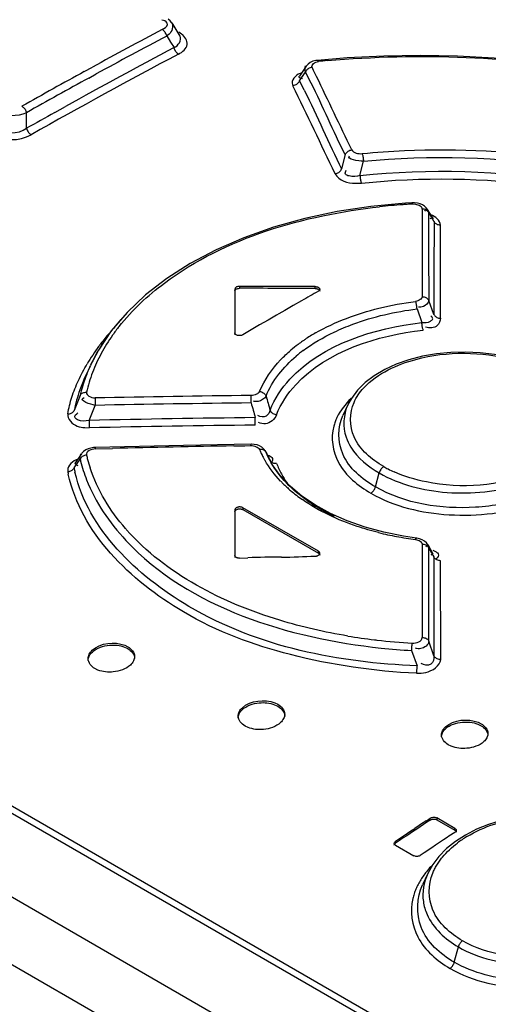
# Model space of a CAD drawing. Header units: inches. Extents: x 0 to 117, y 0 to 83.
# Tile 40 of 69: x 98.977 to 99.374, y 24.868 to 25.702. Entities that reach past the tile are written whole.
import ezdxf

# ---------------------------------------------------------------- set-up
doc = ezdxf.new("R2010")
doc.units = ezdxf.units.IN
doc.header["$LTSCALE"] = 6.431102
doc.header["$MEASUREMENT"] = 0
doc.layers.get('0').update_dxf_attribs({"linetype": 'CONTINUOUS'})

msp = doc.modelspace()

# ---------------------------------------------------------------- linework, layer by layer
at = {"color": 7, "linetype": 'CONTINUOUS'}
for p, q in [((105.37343, 21.20453), (96.72404, 26.19814)), ((99.38564, 24.78993), (97.61369, 25.81294)), ((99.38811, 24.79455), (97.61616, 25.81756)), ((97.55646, 25.77516), (99.35585, 24.7363)), ((99.09841, 25.70176), (99.09707, 25.70194)), ((99.10552, 25.69959), (99.11248, 25.68849)), ((99.10326, 25.69012), (99.10126, 25.68855)), ((99.10126, 25.68855), (99.10452, 25.68336)), ((99.11388, 25.69024), (99.11153, 25.69179)), ((99.10452, 25.68336), (99.10745, 25.67869)), ((99.25414, 25.66997), (99.22894, 25.66792)), ((99.03145, 25.65844), (99.0383, 25.66219)), ((99.21944, 25.66306), (99.21362, 25.65449)), ((99.22092, 25.66475), (99.21944, 25.66306)), ((99.22567, 25.65939), (99.22437, 25.66209)), ((99.03531, 25.65296), (99.0415, 25.65636)), ((99.2137, 25.65052), (99.21553, 25.65321)), ((99.21508, 25.65285), (99.21621, 25.65255)), ((99.21553, 25.65321), (99.21879, 25.658)), ((99.21962, 25.6564), (99.21879, 25.658)), ((99.2281, 25.65435), (99.22567, 25.65939)), ((99.20756, 25.64845), (99.20812, 25.64643)), ((99.00643, 25.62376), (99.01545, 25.62879)), ((98.98253, 25.61033), (98.98252, 25.62356)), ((99.25242, 25.58802), (99.24943, 25.57589)), ((99.26496, 25.57027), (99.26784, 25.58252)), ((99.30342, 25.5468), (99.27425, 25.54405)), ((99.30893, 25.54714), (99.30342, 25.5468)), ((99.31117, 25.54715), (99.30893, 25.54714)), ((99.31212, 25.5459), (99.30941, 25.54615)), ((99.31357, 25.54687), (99.31117, 25.54715)), ((99.31581, 25.54631), (99.31357, 25.54687)), ((99.31775, 25.54194), (99.31775, 25.53375)), ((99.32019, 25.541), (99.31947, 25.54013)), ((99.32065, 25.54178), (99.32019, 25.541)), ((99.32222, 25.54157), (99.32113, 25.54301)), ((99.3271, 25.53369), (99.32218, 25.54163)), ((99.31775, 25.53375), (99.31775, 25.52555)), ((99.32312, 25.53062), (99.32306, 25.52258)), ((99.32503, 25.53388), (99.32414, 25.53355)), ((99.32571, 25.53427), (99.32503, 25.53388)), ((99.32764, 25.53148), (99.32764, 25.52279)), ((99.33309, 25.44942), (99.33303, 25.52825)), ((99.31775, 25.52555), (99.31775, 25.51734)), ((99.32764, 25.52279), (99.32764, 25.51409)), ((99.31775, 25.51734), (99.31775, 25.5091)), ((99.32764, 25.51409), (99.32763, 25.50536)), ((99.31775, 25.5091), (99.31774, 25.46769)), ((99.32312, 25.50602), (99.32321, 25.46449)), ((99.32763, 25.50536), (99.32762, 25.45262)), ((99.15899, 25.47411), (99.15899, 25.43537)), ((99.16293, 25.47638), (99.16293, 25.47478)), ((99.22696, 25.47461), (99.22696, 25.47621)), ((99.21551, 25.46424), (99.2084, 25.46017)), ((99.32762, 25.45262), (99.32321, 25.46449)), ((99.06771, 25.45441), (99.05432, 25.4387)), ((99.19629, 25.45319), (99.19417, 25.45197)), ((99.20128, 25.45607), (99.19629, 25.45319)), ((99.2084, 25.46017), (99.20128, 25.45607)), ((99.31328, 25.45735), (99.31736, 25.44569)), ((99.18705, 25.44784), (99.17994, 25.44371)), ((99.19417, 25.45197), (99.18705, 25.44784)), ((99.05432, 25.4387), (99.04333, 25.42228)), ((99.17282, 25.43955), (99.16571, 25.43539)), ((99.17994, 25.44371), (99.17282, 25.43955)), ((99.04333, 25.42228), (99.03676, 25.40973)), ((99.03666, 25.40951), (99.03239, 25.40024)), ((99.02792, 25.38404), (99.02283, 25.37119)), ((99.03034, 25.38173), (99.03121, 25.38213)), ((99.04053, 25.38188), (99.04054, 25.38079)), ((99.04054, 25.38079), (99.04055, 25.37943)), ((99.04055, 25.37943), (99.04058, 25.37795)), ((99.04058, 25.37795), (99.04063, 25.3756)), ((99.17275, 25.37763), (99.1727, 25.38396)), ((99.03553, 25.36283), (99.04065, 25.37559)), ((99.25465, 25.37605), (99.25044, 25.36691)), ((99.03553, 25.36283), (99.03558, 25.36049)), ((99.03558, 25.36049), (99.03562, 25.35831)), ((99.17628, 25.35889), (99.17623, 25.36521)), ((99.03191, 25.35671), (99.03563, 25.35655)), ((99.04072, 25.33875), (99.05537, 25.33912)), ((99.11559, 25.34165), (99.04076, 25.33994)), ((99.17265, 25.34268), (99.11559, 25.34165)), ((99.15796, 25.34128), (99.16735, 25.34144)), ((99.16735, 25.34144), (99.17263, 25.34152)), ((99.17263, 25.34152), (99.17265, 25.34268)), ((99.18178, 25.34017), (99.17989, 25.34124)), ((99.18333, 25.33889), (99.18178, 25.34017)), ((99.18507, 25.33643), (99.18333, 25.33889)), ((99.18539, 25.33587), (99.18456, 25.3374)), ((99.18525, 25.33619), (99.18539, 25.33587)), ((99.18668, 25.3329), (99.18539, 25.33587)), ((99.18539, 25.33587), (99.18696, 25.33259)), ((99.02277, 25.3226), (99.02799, 25.33)), ((99.02776, 25.33266), (99.0234, 25.32629)), ((99.0291, 25.3346), (99.02776, 25.33266)), ((99.02827, 25.33339), (99.02875, 25.33469)), ((99.18675, 25.33276), (99.18668, 25.3329)), ((99.19064, 25.32552), (99.18674, 25.33277)), ((99.18696, 25.33259), (99.18766, 25.33113)), ((99.18766, 25.33113), (99.1888, 25.32875)), ((99.18861, 25.3292), (99.1888, 25.32875)), ((99.19057, 25.32843), (99.18994, 25.32743)), ((99.0249, 25.3252), (99.02589, 25.32478)), ((99.27805, 25.30654), (99.28119, 25.31833)), ((99.21573, 25.29873), (99.20574, 25.30716)), ((99.22722, 25.29094), (99.21573, 25.29873)), ((99.15899, 25.28707), (99.15899, 25.24682)), ((99.16571, 25.2889), (99.16571, 25.28729)), ((99.22974, 25.25193), (99.16571, 25.2889)), ((99.16571, 25.28729), (99.22974, 25.25033)), ((99.24007, 25.2839), (99.22722, 25.29094)), ((99.28521, 25.26805), (99.26922, 25.2724)), ((99.30191, 25.2647), (99.28521, 25.26805)), ((99.31281, 25.2631), (99.30191, 25.2647)), ((99.31963, 25.26056), (99.31764, 25.26173)), ((99.22974, 25.25033), (99.22974, 25.25193)), ((99.31768, 25.25778), (99.31768, 25.24907)), ((99.32129, 25.25637), (99.32068, 25.25564)), ((99.32179, 25.25728), (99.32129, 25.25637)), ((99.32255, 25.25736), (99.32262, 25.25723)), ((99.32702, 25.24943), (99.32256, 25.25734)), ((99.32334, 25.25347), (99.32334, 25.25465)), ((99.32334, 25.25465), (99.32664, 25.24882)), ((99.32335, 25.24943), (99.32334, 25.25347)), ((99.32654, 25.25279), (99.32883, 25.25181)), ((99.16293, 25.24616), (99.17005, 25.24645)), ((99.31768, 25.24907), (99.31767, 25.24035)), ((99.32335, 25.24595), (99.32335, 25.24943)), ((99.32339, 25.17577), (99.32335, 25.24595)), ((99.32558, 25.24906), (99.32489, 25.24866)), ((99.32625, 25.24966), (99.32558, 25.24906)), ((99.32664, 25.24882), (99.32758, 25.24715)), ((99.32758, 25.24715), (99.32757, 25.23793)), ((99.33037, 25.24656), (99.3294, 25.24566)), ((99.3311, 25.24756), (99.33037, 25.24656)), ((99.33323, 25.24252), (99.33323, 25.24402)), ((99.31767, 25.24035), (99.31767, 25.23161)), ((99.32757, 25.23793), (99.32757, 25.22869)), ((99.33329, 25.1604), (99.33323, 25.24252)), ((99.31767, 25.23161), (99.31765, 25.17887)), ((99.32757, 25.22869), (99.32756, 25.1635)), ((99.06554, 25.17079), (99.06828, 25.1695)), ((99.06569, 25.17235), (99.06828, 25.17111)), ((99.32756, 25.1635), (99.32339, 25.17577)), ((99.30872, 25.16792), (99.31337, 25.15483)), ((99.04302, 25.15133), (99.04044, 25.15256)), ((99.19263, 25.12199), (99.19541, 25.12068)), ((99.19282, 25.12353), (99.1954, 25.1223)), ((99.17015, 25.10268), (99.16756, 25.10391)), ((99.36475, 25.10554), (99.36755, 25.10422)), ((99.36495, 25.10708), (99.36754, 25.10583)), ((99.3423, 25.08677), (99.33971, 25.08801)), ((99.32115, 25.02368), (99.32439, 25.02583)), ((99.32439, 25.02422), (99.32439, 25.02583)), ((99.32996, 25.02607), (99.32996, 25.02446)), ((99.34527, 25.01723), (99.32996, 25.02607)), ((99.32996, 25.02446), (99.34527, 25.01562)), ((99.30005, 25.00964), (99.30166, 25.01072)), ((99.30166, 25.01072), (99.30815, 25.01505)), ((99.30815, 25.01505), (99.3114, 25.01721)), ((99.3403, 25.01048), (99.33878, 25.00948)), ((99.34527, 25.01378), (99.3403, 25.01048)), ((99.34527, 25.01562), (99.34527, 25.01723)), ((99.29516, 25.00637), (99.30005, 25.00964)), ((99.29841, 25.00693), (99.29516, 25.00476)), ((99.29516, 25.00637), (99.29516, 25.00476)), ((99.29516, 25.0029), (99.31048, 24.99406)), ((99.30166, 25.0091), (99.29841, 25.00693)), ((99.32903, 25.003), (99.32578, 25.00083)), ((99.33228, 25.00516), (99.32903, 25.003)), ((99.33559, 25.00736), (99.33228, 25.00516)), ((99.33878, 25.00948), (99.33559, 25.00736)), ((99.34585, 25.0061), (99.33833, 25.00005)), ((99.31929, 24.99649), (99.31604, 24.99432)), ((99.32578, 25.00083), (99.31929, 24.99649)), ((99.33187, 24.9935), (99.32656, 24.98652)), ((99.33833, 25.00005), (99.33187, 24.9935)), ((99.32656, 24.98652), (99.3224, 24.97906)), ((99.32237, 24.97899), (99.31793, 24.96937)), ((99.34478, 24.90377), (99.34825, 24.91678))]:
    msp.add_line(p, q, dxfattribs=at)
for points in [[(99.10556, 25.69951), (99.10526, 25.69997), (99.10405, 25.70145), (99.10259, 25.70279)], [(99.10126, 25.68855), (99.10106, 25.68928), (99.10078, 25.69003), (99.10043, 25.69075), (99.10004, 25.69144), (99.0996, 25.69207), (99.09912, 25.69266), (99.09858, 25.6932), (99.09802, 25.69367), (99.09745, 25.69405)], [(99.10875, 25.67568), (99.10855, 25.67599), (99.10837, 25.67632), (99.1082, 25.67664), (99.10804, 25.67698), (99.10789, 25.67732), (99.10776, 25.67766), (99.10764, 25.678), (99.10754, 25.67835), (99.10745, 25.67869)], [(99.11126, 25.67319), (99.11096, 25.67338), (99.11065, 25.67359), (99.11036, 25.67383), (99.11007, 25.67409), (99.10978, 25.67437), (99.10951, 25.67467), (99.10924, 25.67499), (99.10899, 25.67533), (99.10875, 25.67568)], [(99.47157, 25.65911), (99.44086, 25.66365), (99.40987, 25.66723), (99.3787, 25.66982), (99.34744, 25.67141), (99.3162, 25.67197), (99.28507, 25.6715), (99.25414, 25.66997)], [(99.22437, 25.66209), (99.22357, 25.66195), (99.22277, 25.66171), (99.222, 25.66138), (99.22129, 25.66097), (99.22064, 25.6605), (99.22005, 25.65995), (99.21953, 25.65934), (99.2191, 25.65868), (99.21878, 25.658)], [(99.22513, 25.66713), (99.22286, 25.66613), (99.22092, 25.66475)], [(99.22895, 25.66793), (99.22767, 25.66776), (99.22513, 25.66713)], [(99.22895, 25.66793), (99.22901, 25.66792), (99.22918, 25.66784), (99.22936, 25.66765), (99.22955, 25.66737), (99.22973, 25.66699)], [(99.21186, 25.64804), (99.21122, 25.64757), (99.21051, 25.64716), (99.20974, 25.64682), (99.20893, 25.64657), (99.20812, 25.64643)], [(99.2137, 25.65052), (99.21338, 25.64985), (99.21296, 25.6492), (99.21244, 25.64859), (99.21186, 25.64804)], [(98.97863, 25.62901), (98.97919, 25.62864), (98.97975, 25.62818), (98.98029, 25.62765), (98.98079, 25.62706), (98.98123, 25.62643), (98.98164, 25.62575), (98.982, 25.62503), (98.9823, 25.62429), (98.98252, 25.62356)], [(98.98253, 25.61033), (98.98276, 25.60958), (98.98305, 25.60885), (98.98341, 25.60813), (98.98382, 25.60746), (98.98427, 25.60682), (98.98477, 25.60624), (98.9853, 25.60571), (98.98585, 25.60525), (98.98643, 25.60487)], [(99.25241, 25.58802), (99.25273, 25.58869), (99.25315, 25.58934), (99.25367, 25.58994), (99.25425, 25.59049), (99.25489, 25.59096), (99.2556, 25.59136), (99.25636, 25.5917), (99.25715, 25.59194), (99.25794, 25.59209)], [(99.26675, 25.5889), (99.26693, 25.58841), (99.26709, 25.58783), (99.26725, 25.58717), (99.2674, 25.58647), (99.26752, 25.58573), (99.26763, 25.58495), (99.26773, 25.58413), (99.2678, 25.58331), (99.26784, 25.58252)], [(99.24391, 25.57183), (99.2447, 25.57198), (99.24549, 25.57222), (99.24625, 25.57255), (99.24696, 25.57296), (99.2476, 25.57343), (99.24818, 25.57397), (99.24869, 25.57458), (99.24911, 25.57522), (99.24943, 25.57589)], [(99.26496, 25.57027), (99.26501, 25.56948), (99.26508, 25.56867), (99.26518, 25.56785), (99.2653, 25.56708), (99.26543, 25.56635), (99.26558, 25.56564), (99.26575, 25.56498), (99.26593, 25.56439), (99.26612, 25.56389)], [(99.27425, 25.54405), (99.24576, 25.53972), (99.21818, 25.53385), (99.19172, 25.52646), (99.16661, 25.51761), (99.14306, 25.50738), (99.12122, 25.49584), (99.10129, 25.4831), (99.08341, 25.46924), (99.06771, 25.45441)], [(99.30941, 25.54615), (99.30931, 25.54654), (99.30919, 25.54684), (99.30908, 25.54704), (99.30898, 25.54713), (99.30893, 25.54714)], [(99.32113, 25.54301), (99.31964, 25.54436), (99.31785, 25.54547), (99.31581, 25.54631)], [(99.32315, 25.53871), (99.32284, 25.53931), (99.32243, 25.53987), (99.32192, 25.54038), (99.32136, 25.54082), (99.32074, 25.54119), (99.32005, 25.5415), (99.31931, 25.54173), (99.31853, 25.54188), (99.31775, 25.54194)], [(99.33303, 25.52825), (99.33225, 25.52831), (99.33148, 25.52846), (99.33074, 25.52869), (99.33006, 25.529), (99.32944, 25.52937), (99.32887, 25.52981), (99.32837, 25.53033), (99.32796, 25.53089), (99.32764, 25.53148)], [(99.16293, 25.47638), (99.16223, 25.47634), (99.16159, 25.47625), (99.16101, 25.4761), (99.16046, 25.47589), (99.15997, 25.47562), (99.15958, 25.47531), (99.15929, 25.47495), (99.15909, 25.47455), (99.15899, 25.47411)], [(99.15899, 25.4725), (99.15906, 25.4729), (99.15922, 25.47327), (99.15949, 25.47361), (99.15985, 25.47393), (99.16032, 25.47421), (99.16086, 25.47444), (99.16147, 25.4746), (99.16216, 25.47472), (99.16293, 25.47478)], [(99.22696, 25.47621), (99.2273, 25.4762), (99.22764, 25.47618), (99.22797, 25.47613), (99.2283, 25.47607), (99.22862, 25.47599), (99.22892, 25.4759), (99.22921, 25.4758), (99.22949, 25.47567), (99.22974, 25.47554)], [(99.22696, 25.47461), (99.2273, 25.4746), (99.22764, 25.47457), (99.22797, 25.47453), (99.2283, 25.47446), (99.22862, 25.47439), (99.22892, 25.4743), (99.22921, 25.47419), (99.22948, 25.47407), (99.22974, 25.47393)], [(99.22974, 25.47554), (99.23018, 25.47524), (99.23052, 25.4749), (99.23076, 25.47453), (99.23088, 25.47414), (99.23089, 25.47394)], [(99.23089, 25.47394), (99.23088, 25.47375), (99.23076, 25.47336), (99.23052, 25.47299), (99.23018, 25.47265), (99.22974, 25.47235)], [(99.22974, 25.47393), (99.23018, 25.47362), (99.23051, 25.47329), (99.23074, 25.47295), (99.23087, 25.47258), (99.23089, 25.47234)], [(99.31327, 25.45735), (99.31321, 25.45813), (99.31312, 25.45894), (99.31301, 25.45975), (99.31288, 25.46053), (99.31274, 25.46126), (99.31258, 25.46195), (99.3124, 25.46261), (99.31221, 25.46319), (99.31202, 25.46367)], [(99.31774, 25.46769), (99.31852, 25.46764), (99.31931, 25.4675), (99.32006, 25.46727), (99.32076, 25.46697), (99.32139, 25.4666), (99.32196, 25.46616), (99.32247, 25.46565), (99.32289, 25.46509), (99.32321, 25.46449)], [(99.32762, 25.45262), (99.32794, 25.45202), (99.32836, 25.45146), (99.32887, 25.45095), (99.32944, 25.45051), (99.33007, 25.45014), (99.33077, 25.44984), (99.33152, 25.44961), (99.3323, 25.44947), (99.33309, 25.44942)], [(99.31851, 25.43936), (99.31834, 25.43985), (99.31817, 25.44043), (99.318, 25.44109), (99.31786, 25.44179), (99.31772, 25.44252), (99.3176, 25.44329), (99.3175, 25.4441), (99.31742, 25.44491), (99.31736, 25.44569)], [(99.16014, 25.43536), (99.15991, 25.43551), (99.1597, 25.43566), (99.15952, 25.43583), (99.15936, 25.43601), (99.15923, 25.43619), (99.15912, 25.43638), (99.15905, 25.43658), (99.159, 25.43677), (99.15899, 25.43697)], [(99.16571, 25.43539), (99.16518, 25.43513), (99.16459, 25.43492), (99.16395, 25.43478), (99.16327, 25.43471), (99.16258, 25.43471), (99.16191, 25.43477), (99.16126, 25.43491), (99.16067, 25.4351), (99.16014, 25.43536)], [(99.3909, 25.41631), (99.37896, 25.41865), (99.36673, 25.42012), (99.35438, 25.42071), (99.34201, 25.42041), (99.32976, 25.41922), (99.31783, 25.41715), (99.30644, 25.41423), (99.29572, 25.41048), (99.28586, 25.40595), (99.277, 25.40072), (99.26928, 25.39487)], [(99.26928, 25.39487), (99.2628, 25.38845), (99.25764, 25.38154), (99.25474, 25.37624)], [(99.02792, 25.38404), (99.02823, 25.38459), (99.02864, 25.3851), (99.02913, 25.38555), (99.0297, 25.38593), (99.03031, 25.38624), (99.03099, 25.38648), (99.03173, 25.38664), (99.0325, 25.38672), (99.03327, 25.38672)], [(99.17989, 25.38739), (99.18067, 25.38724), (99.18144, 25.38701), (99.18219, 25.38669), (99.18288, 25.3863), (99.1835, 25.38586), (99.18408, 25.38534), (99.18459, 25.38476), (99.18502, 25.38414), (99.18535, 25.38349)], [(99.01745, 25.36847), (99.01822, 25.36847), (99.01898, 25.36856), (99.01972, 25.36873), (99.0204, 25.36897), (99.02101, 25.36928), (99.02157, 25.36966), (99.02208, 25.37012), (99.02249, 25.37064), (99.02281, 25.3712)], [(99.18881, 25.37148), (99.18913, 25.37084), (99.18955, 25.37023), (99.19006, 25.36966), (99.19064, 25.36915), (99.19127, 25.3687), (99.19197, 25.36832), (99.19272, 25.36801), (99.19351, 25.36778), (99.19429, 25.36764)], [(99.03562, 25.35831), (99.03563, 25.35706), (99.03563, 25.35655)], [(99.03263, 25.33781), (99.0309, 25.33658), (99.02948, 25.33511), (99.02908, 25.33456)], [(99.04076, 25.33994), (99.03925, 25.33985), (99.03685, 25.33945), (99.03463, 25.33877), (99.03263, 25.33781)], [(99.04076, 25.33994), (99.04075, 25.33992), (99.04074, 25.33979), (99.04073, 25.33955), (99.04072, 25.3392), (99.04072, 25.33875)], [(99.17544, 25.34251), (99.17309, 25.34268), (99.17265, 25.34268)], [(99.17989, 25.34124), (99.17773, 25.34204), (99.17544, 25.34251)], [(99.18465, 25.33694), (99.18413, 25.33738), (99.18355, 25.33774), (99.18292, 25.33801), (99.18221, 25.3382), (99.18145, 25.33831), (99.18067, 25.33832), (99.17987, 25.33824)], [(99.03326, 25.33354), (99.0325, 25.33341), (99.03174, 25.33321), (99.03102, 25.33292), (99.03034, 25.33257), (99.02974, 25.33217), (99.02918, 25.3317), (99.02869, 25.33117), (99.02828, 25.3306), (99.02797, 25.33001)], [(99.19433, 25.32631), (99.19353, 25.32624), (99.19274, 25.32627), (99.19198, 25.32639), (99.19128, 25.32659), (99.19064, 25.32687), (99.19006, 25.32724), (99.18954, 25.32768), (99.18912, 25.32819), (99.1888, 25.32875)], [(99.01972, 25.31972), (99.019, 25.31944), (99.01824, 25.31925), (99.01747, 25.31913)], [(99.02156, 25.32092), (99.021, 25.32046), (99.0204, 25.32006), (99.01972, 25.31972)], [(99.02277, 25.3226), (99.02246, 25.32201), (99.02205, 25.32145), (99.02156, 25.32092)], [(99.20574, 25.30716), (99.19736, 25.31613), (99.19064, 25.32552)], [(99.28504, 25.32372), (99.2845, 25.32336), (99.28396, 25.32291), (99.28343, 25.32239), (99.28294, 25.32181), (99.28249, 25.32118), (99.28208, 25.3205), (99.28171, 25.31979), (99.28142, 25.31905), (99.28119, 25.31833)], [(99.27421, 25.30116), (99.27474, 25.30152), (99.27528, 25.30197), (99.27581, 25.30249), (99.2763, 25.30307), (99.27675, 25.3037), (99.27716, 25.30437), (99.27752, 25.30509), (99.27782, 25.30582), (99.27805, 25.30654)], [(99.16571, 25.2889), (99.16531, 25.2891), (99.16489, 25.28926), (99.16444, 25.28938), (99.16395, 25.28947), (99.16344, 25.28952), (99.16294, 25.28953), (99.16243, 25.2895), (99.16191, 25.28943), (99.16143, 25.28932), (99.16097, 25.28917), (99.16053, 25.28898), (99.16014, 25.28877), (99.15981, 25.28853), (99.15952, 25.28827), (99.15929, 25.28799), (99.15913, 25.2877), (99.15903, 25.28739), (99.15899, 25.28707)], [(99.15899, 25.28546), (99.15903, 25.28578), (99.15913, 25.28608), (99.15929, 25.28637), (99.15952, 25.28666), (99.1598, 25.28692), (99.16014, 25.28716), (99.16052, 25.28737), (99.16096, 25.28756), (99.16141, 25.2877), (99.1619, 25.28781), (99.16242, 25.28789), (99.16293, 25.28792), (99.16344, 25.28791), (99.16395, 25.28786), (99.16443, 25.28778), (99.16488, 25.28765), (99.16531, 25.28749), (99.16571, 25.28729)], [(99.26922, 25.2724), (99.25412, 25.2777), (99.24007, 25.2839)], [(99.31195, 25.26199), (99.31214, 25.26242), (99.31233, 25.26274), (99.31252, 25.26297), (99.31269, 25.26308), (99.31281, 25.26309)], [(99.31764, 25.26173), (99.31546, 25.26255), (99.31315, 25.26305), (99.31281, 25.26309)], [(99.32245, 25.25752), (99.32126, 25.25912), (99.31963, 25.26056)], [(99.23089, 25.25029), (99.23086, 25.2506), (99.23076, 25.2509), (99.2306, 25.25119), (99.23037, 25.25145), (99.23009, 25.2517), (99.22974, 25.25193)], [(99.32006, 25.25742), (99.31928, 25.25763), (99.31848, 25.25775), (99.31768, 25.25778)], [(99.32334, 25.25465), (99.32302, 25.25524), (99.32259, 25.2558), (99.32206, 25.25631), (99.32146, 25.25676), (99.32079, 25.25712), (99.32006, 25.25742)], [(99.16014, 25.24678), (99.15991, 25.24693), (99.1597, 25.24708), (99.15952, 25.24725), (99.15936, 25.24743), (99.15923, 25.24762), (99.15912, 25.24782), (99.15905, 25.24802), (99.15901, 25.24822), (99.15899, 25.24843)], [(99.16293, 25.24616), (99.16258, 25.24616), (99.16224, 25.24618), (99.16191, 25.24621), (99.16158, 25.24627), (99.16126, 25.24634), (99.16096, 25.24642), (99.16067, 25.24653), (99.1604, 25.24665), (99.16014, 25.24678)], [(99.22696, 25.24783), (99.22748, 25.24787), (99.22799, 25.24794), (99.22846, 25.24805), (99.22892, 25.24819), (99.22935, 25.24838), (99.22974, 25.24859), (99.23007, 25.24883), (99.23036, 25.24909), (99.23059, 25.24937), (99.23076, 25.24967), (99.23086, 25.24998), (99.23089, 25.25029)], [(99.22974, 25.25033), (99.23009, 25.25009), (99.23037, 25.24984), (99.23059, 25.24958), (99.23076, 25.24929), (99.23086, 25.24899), (99.23089, 25.24868)], [(99.33323, 25.24402), (99.33243, 25.24405), (99.33163, 25.24418), (99.33085, 25.24439), (99.33013, 25.24468), (99.32948, 25.24503), (99.32889, 25.24547), (99.32835, 25.24598), (99.32791, 25.24655), (99.32758, 25.24715)], [(99.31765, 25.17887), (99.31847, 25.17884), (99.31929, 25.17873), (99.32008, 25.17852), (99.32081, 25.17823), (99.32147, 25.17787), (99.32208, 25.17744), (99.32262, 25.17693), (99.32306, 25.17637), (99.32339, 25.17577)], [(99.30872, 25.16792), (99.30874, 25.16868), (99.30878, 25.16946), (99.30883, 25.17025), (99.3089, 25.171), (99.30897, 25.17172), (99.30905, 25.1724), (99.30915, 25.17306), (99.30924, 25.17364), (99.30935, 25.17415)], [(99.32756, 25.1635), (99.32789, 25.1629), (99.32832, 25.16234), (99.32885, 25.16184), (99.32945, 25.1614), (99.33011, 25.16105), (99.33084, 25.16076), (99.33163, 25.16055), (99.33246, 25.16043), (99.33329, 25.1604)], [(99.31285, 25.1486), (99.31294, 25.14911), (99.31303, 25.14969), (99.31311, 25.15035), (99.31318, 25.15104), (99.31324, 25.15175), (99.31329, 25.15251), (99.31332, 25.15329), (99.31335, 25.15407), (99.31337, 25.15483)], [(99.32439, 25.02583), (99.32491, 25.02613), (99.3255, 25.02636), (99.32614, 25.02654), (99.32683, 25.02664), (99.32754, 25.02667), (99.32823, 25.02662), (99.32887, 25.0265), (99.32945, 25.02631), (99.32996, 25.02607)], [(99.46321, 25.02512), (99.45245, 25.02739), (99.44133, 25.02886), (99.42999, 25.02953), (99.4185, 25.02938), (99.40698, 25.02841), (99.39559, 25.02661), (99.38449, 25.024), (99.3738, 25.02061), (99.36368, 25.01644), (99.35432, 25.01158), (99.34585, 25.0061)], [(99.32439, 25.02422), (99.32493, 25.02452), (99.3255, 25.02475), (99.3261, 25.02492), (99.32674, 25.02502), (99.32742, 25.02506), (99.32808, 25.02503), (99.32872, 25.02491), (99.32935, 25.02472), (99.32996, 25.02446)], [(99.34527, 25.01723), (99.34571, 25.01693), (99.34605, 25.01658), (99.34629, 25.01619), (99.34641, 25.01577), (99.34643, 25.01555)], [(99.34527, 25.01562), (99.34572, 25.0153), (99.34605, 25.01496), (99.34628, 25.0146), (99.3464, 25.01421), (99.34643, 25.01395)], [(99.34643, 25.01555), (99.34641, 25.01533), (99.34628, 25.0149), (99.34605, 25.01449), (99.3457, 25.01412), (99.34527, 25.01378)], [(99.29401, 25.00458), (99.29403, 25.00481), (99.29415, 25.00524), (99.29439, 25.00565), (99.29474, 25.00603), (99.29516, 25.00637)], [(99.29401, 25.00296), (99.29402, 25.00312), (99.29412, 25.00354), (99.29435, 25.00394), (99.29469, 25.00435), (99.29516, 25.00476)], [(99.29516, 25.0029), (99.29473, 25.0032), (99.29439, 25.00355), (99.29415, 25.00394), (99.29403, 25.00436), (99.29401, 25.00458)], [(99.31604, 24.99432), (99.31553, 24.99402), (99.31494, 24.99378), (99.31429, 24.9936), (99.3136, 24.99349), (99.31289, 24.99346), (99.3122, 24.99351), (99.31156, 24.99363), (99.31098, 24.99381), (99.31048, 24.99406)], [(99.35179, 24.92197), (99.35128, 24.92159), (99.35078, 24.92114), (99.3503, 24.92062), (99.34985, 24.92006), (99.34944, 24.91946), (99.34907, 24.91881), (99.34874, 24.91814), (99.34846, 24.91746), (99.34825, 24.91678)], [(99.34126, 24.89858), (99.34178, 24.89898), (99.34228, 24.89944), (99.34277, 24.89996), (99.34321, 24.90052), (99.34361, 24.90112), (99.34398, 24.90175), (99.34431, 24.90242), (99.34458, 24.90309), (99.34478, 24.90377)]]:
    msp.add_lwpolyline(points, dxfattribs=at)
for centre, radius, start, end in [((101.42141, 21.30748), 4.96414, 117.91429, 118.68956), ((101.4211, 21.31015), 4.955, 117.91635, 118.70128), ((101.42647, 21.29302), 4.96104, 117.86863, 119.07747), ((101.44482, 21.26071), 4.99154, 117.87234, 119.5058), ((99.30697, 24.8826), 0.78818, 95.07079, 95.62339), ((101.47371, 21.21219), 5.07284, 118.77942, 119.46237), ((101.48136, 21.2002), 5.08038, 118.78148, 119.4629), ((98.56953, 25.3185), 0.73266, 26.78394, 27.46431), ((79.0176, 15.92798), 22.42914, 25.522955, 25.699331), ((79.04706, 15.92752), 22.38137, 25.52518, 25.736991), ((98.40704, 25.23236), 0.9086, 26.8357, 27.40169), ((101.49094, 21.17667), 5.09406, 119.19129, 119.49966), ((99.33862, 25.02577), 0.52119, 94.11609, 96.28867), ((99.33909, 25.01987), 0.52712, 93.7096, 94.11993), ((99.33917, 25.01849), 0.5285, 93.22813, 93.70959), ((98.37692, 25.53873), 0.94624, 359.50915, 359.99914), ((98.20731, 24.84229), 1.31533, 31.59781, 31.96903), ((100.09006, 25.51692), 0.76702, 179.57678, 180.18641), ((100.18983, 25.51862), 0.8668, 180.27784, 180.83307), ((101.7791, 20.98319), 5.16254, 119.5919, 119.77366), ((99.19287, 25.33266), 0.17439, 138.45822, 144.85491), ((99.19437, 25.3145), 0.1872, 139.31187, 142.79368), ((99.19115, 25.3394), 0.16608, 141.62285, 144.8368), ((99.30485, 25.30246), 0.15523, 119.94902, 123.84302), ((99.17699, 25.34388), 0.15494, 144.87039, 151.78553), ((99.19101, 25.31709), 0.18295, 142.80427, 143.6796), ((99.18019, 25.347), 0.15274, 144.79859, 151.63964), ((99.28954, 25.3242), 0.12862, 126.72649, 130.28678), ((99.29577, 25.31594), 0.13897, 124.86368, 126.74764), ((99.2991, 25.31118), 0.14478, 123.87663, 124.8697), ((99.1867, 25.32018), 0.17765, 143.65842, 149.3211), ((99.16722, 25.35402), 0.138, 151.64464, 159.0108), ((99.29162, 25.32223), 0.1247, 126.89585, 130.30348), ((99.167, 25.34939), 0.14353, 151.83639, 155.15493), ((99.16437, 25.3394), 0.14533, 152.80804, 155.12023), ((99.15918, 25.3529), 0.13496, 156.91334, 159.22818), ((99.15565, 25.35848), 0.12559, 159.02128, 167.00663), ((99.16246, 25.35152), 0.13852, 155.25102, 156.91598), ((99.15797, 25.3423), 0.1383, 155.23232, 160.41744), ((99.1531, 25.35515), 0.12848, 159.20155, 165.18343), ((99.14859, 25.34559), 0.12836, 160.39503, 168.49208), ((99.14706, 25.3568), 0.12222, 166.38046, 167.12144), ((99.14821, 25.35652), 0.1234, 165.21869, 166.37976), ((99.31892, 11.8435), 13.54124, 90.618706, 91.177996), ((99.31473, 11.83208), 13.54629, 90.600566, 91.159448), ((101.58968, 26.04936), 2.50854, 195.53207, 195.82652), ((101.61625, 26.07703), 2.5279, 195.92347, 196.20687), ((99.3342, 11.87618), 13.48996, 90.670969, 91.268671), ((99.32994, 11.86483), 13.49493, 90.652412, 91.24966), ((99.39057, 11.83571), 13.50757, 90.986721, 91.421987), ((99.25013, 25.36735), 0.07605, 202.50386, 204.59067), ((99.2517, 25.36806), 0.07777, 204.58782, 205.8816), ((99.14736, 25.35764), 0.12255, 193.0301, 193.79875), ((99.15306, 25.35917), 0.12845, 193.85596, 201.29789), ((99.15978, 25.36365), 0.13005, 193.3859, 195.14328), ((99.16192, 25.36423), 0.13227, 195.14741, 198.28639), ((99.25351, 25.36895), 0.07979, 205.88665, 208.32992), ((99.25563, 25.37009), 0.08219, 208.32667, 210.07569), ((99.25356, 25.36381), 0.07368, 204.92354, 208.41596), ((99.25641, 25.36534), 0.07691, 208.40272, 209.97936), ((99.02644, 25.3204), 0.00906, 180.19647, 188.07166), ((99.14052, 25.34403), 0.12554, 191.44009, 192.28639), ((99.14443, 25.34705), 0.12409, 191.36575, 193.07542), ((99.26191, 25.35237), 0.07244, 201.08537, 208.81884), ((99.3355, 25.41308), 0.10262, 240.54432, 242.86708), ((99.33877, 25.41948), 0.10981, 242.87302, 245.81876), ((99.27402, 25.38421), 0.10544, 223.58643, 225.15011), ((99.26697, 25.35516), 0.07821, 208.81997, 215.55724), ((99.28044, 25.39079), 0.11464, 225.19164, 229.65711), ((99.29159, 25.40401), 0.13194, 229.68368, 235.12561), ((99.30516, 25.41604), 0.1479, 235.13916, 240.05228), ((99.31569, 25.4343), 0.16898, 240.05013, 244.54587), ((99.20253, 25.38997), 0.1807, 221.10978, 221.50828), ((99.34506, 25.52899), 0.269, 256.16813, 259.48803), ((99.34948, 25.55255), 0.29297, 259.47951, 262.6413), ((99.19456, 24.72304), 0.52398, 89.56991, 92.68161), ((99.33731, 25.68522), 0.51177, 260.69518, 263.25961), ((99.33973, 25.70455), 0.53125, 263.24448, 263.47233), ((99.34186, 25.72458), 0.5514, 263.48903, 266.61904), ((99.33905, 25.70169), 0.53463, 263.96388, 266.74756), ((102.51925, 20.19504), 5.79034, 123.487525, 123.757702), ((102.51645, 20.20065), 5.78547, 123.524842, 123.640683), ((99.40385, 24.9298), 0.09384, 121.02862, 126.92343), ((99.38113, 24.93194), 0.07709, 135.69862, 140.08575)]:
    msp.add_arc(centre, radius, start, end, dxfattribs=at)
for major_axis, start_param, end_param in [((7.81854, 0.00003), 7.845286, 7.853476), ((7.81576, 0.00003), 1.562098, 1.570291)]:
    msp.add_ellipse((99.15899, 20.96232), major_axis=major_axis, ratio=0.577354, start_param=start_param, end_param=end_param, dxfattribs=at)
for points, knots in [([(99.09744, 25.69404), (99.09921, 25.69503), (99.10412, 25.69748), (99.10005, 25.70147), (99.09841, 25.70176)], [0, 0, 0, 0, 0.549262, 1, 1, 1, 1]), ([(99.11126, 25.67319), (99.11447, 25.67488), (99.12147, 25.68053), (99.11655, 25.6882), (99.11388, 25.69024)], [0, 0, 0, 0, 0.519447, 1, 1, 1, 1]), ([(99.21878, 25.658), (99.21852, 25.65885), (99.21826, 25.66062), (99.21854, 25.66243), (99.2189, 25.66324)], [0, 0, 0, 0, 0.498787, 1, 1, 1, 1]), ([(99.22437, 25.66209), (99.22397, 25.66309), (99.22562, 25.666), (99.22819, 25.66681), (99.22973, 25.66699)], [0, 0, 0, 0, 0.408242, 1, 1, 1, 1]), ([(99.2131, 25.65445), (99.21307, 25.65414), (99.21365, 25.65327), (99.21453, 25.65302), (99.21508, 25.65285)], [0, 0, 0, 0, 0.351954, 1, 1, 1, 1]), ([(99.24391, 25.57183), (99.24467, 25.57043), (99.25024, 25.56417), (99.25961, 25.56335), (99.26612, 25.56389)], [0, 0, 0, 0, 0.196477, 1, 1, 1, 1]), ([(99.26496, 25.57027), (99.26195, 25.56952), (99.25798, 25.56911), (99.25183, 25.57103), (99.25261, 25.57396), (99.25326, 25.57488)], [0, 0, 0, 0, 0.579422, 0.791153, 1, 1, 1, 1]), ([(99.31775, 25.54194), (99.31775, 25.5429), (99.31563, 25.5448), (99.3135, 25.54559), (99.31212, 25.5459)], [0, 0, 0, 0, 0.405605, 1, 1, 1, 1]), ([(99.06096, 25.44251), (99.07195, 25.4564), (99.13299, 25.51284), (99.21749, 25.53677), (99.28153, 25.54383)], [0, 0, 0, 0, 0.215584, 1, 1, 1, 1]), ([(99.31774, 25.46769), (99.31771, 25.46668), (99.31568, 25.46465), (99.31342, 25.46388), (99.31202, 25.46367)], [0, 0, 0, 0, 0.419348, 1, 1, 1, 1]), ([(99.32321, 25.46449), (99.32303, 25.46218), (99.31965, 25.45876), (99.31591, 25.45883), (99.31455, 25.45894)], [0, 0, 0, 0, 0.629652, 1, 1, 1, 1]), ([(99.24298, 25.43766), (99.24819, 25.44014), (99.27071, 25.44958), (99.29479, 25.45505), (99.31328, 25.45735)], [0, 0, 0, 0, 0.236371, 1, 1, 1, 1]), ([(99.18881, 25.37148), (99.19245, 25.38122), (99.22212, 25.42443), (99.2771, 25.44105), (99.31736, 25.44569)], [0, 0, 0, 0, 0.204172, 1, 1, 1, 1]), ([(99.31736, 25.44569), (99.31987, 25.44571), (99.32315, 25.44562), (99.3274, 25.44881), (99.32576, 25.4508), (99.32498, 25.45148)], [0, 0, 0, 0, 0.57451, 0.76379, 1, 1, 1, 1]), ([(99.33309, 25.44942), (99.33304, 25.44714), (99.33073, 25.44101), (99.32373, 25.44091), (99.32054, 25.44178)], [0, 0, 0, 0, 0.407894, 1, 1, 1, 1]), ([(99.19429, 25.36764), (99.19796, 25.377), (99.22627, 25.4189), (99.27964, 25.43468), (99.31851, 25.43936)], [0, 0, 0, 0, 0.204312, 1, 1, 1, 1]), ([(99.2889, 25.40568), (99.29632, 25.40952), (99.33001, 25.42181), (99.36796, 25.42145), (99.39433, 25.41423)], [0, 0, 0, 0, 0.234119, 1, 1, 1, 1]), ([(99.03327, 25.38672), (99.03299, 25.38546), (99.03578, 25.38261), (99.03872, 25.38185), (99.04053, 25.38188)], [0, 0, 0, 0, 0.415665, 1, 1, 1, 1]), ([(99.17989, 25.38739), (99.17942, 25.38629), (99.17686, 25.38468), (99.17423, 25.38401), (99.1727, 25.38396)], [0, 0, 0, 0, 0.438354, 1, 1, 1, 1]), ([(99.18535, 25.38349), (99.18398, 25.38111), (99.18006, 25.37841), (99.17594, 25.37873), (99.17467, 25.37904)], [0, 0, 0, 0, 0.678433, 1, 1, 1, 1]), ([(99.28504, 25.32372), (99.27485, 25.32976), (99.25636, 25.34442), (99.25585, 25.36928), (99.25988, 25.37815)], [0, 0, 0, 0, 0.548565, 1, 1, 1, 1]), ([(99.03553, 25.36283), (99.03231, 25.3622), (99.028, 25.36164), (99.02204, 25.36574), (99.02473, 25.36831), (99.02589, 25.3692)], [0, 0, 0, 0, 0.564857, 0.748347, 1, 1, 1, 1]), ([(99.18881, 25.37148), (99.18833, 25.36956), (99.186, 25.36513), (99.18047, 25.36566), (99.17854, 25.36696)], [0, 0, 0, 0, 0.459229, 1, 1, 1, 1]), ([(99.28119, 25.31833), (99.29845, 25.30836), (99.34019, 25.29808), (99.39839, 25.30446), (99.44795, 25.32626), (99.45822, 25.36033), (99.45407, 25.37204)], [0, 0, 0, 0, 0.28119, 0.580982, 0.824676, 1, 1, 1, 1]), ([(99.01745, 25.36847), (99.01691, 25.3641), (99.02334, 25.35758), (99.02974, 25.35691), (99.03191, 25.35671)], [0, 0, 0, 0, 0.669406, 1, 1, 1, 1]), ([(99.19429, 25.36764), (99.19279, 25.36388), (99.18704, 25.35877), (99.1809, 25.36034), (99.17913, 25.36111)], [0, 0, 0, 0, 0.6766, 1, 1, 1, 1]), ([(99.24545, 25.36529), (99.24488, 25.36409), (99.24383, 25.36166), (99.24302, 25.35914), (99.24268, 25.35787)], [0, 0, 0, 0, 0.50519, 1, 1, 1, 1]), ([(99.27805, 25.30654), (99.26669, 25.3131), (99.24631, 25.32962), (99.24593, 25.35715), (99.25047, 25.36698)], [0, 0, 0, 0, 0.547945, 1, 1, 1, 1]), ([(99.27421, 25.30116), (99.29404, 25.28971), (99.34172, 25.27872), (99.40027, 25.28561), (99.43984, 25.30453), (99.45985, 25.32297), (99.46836, 25.34602), (99.46403, 25.36098), (99.46043, 25.36727)], [0, 0, 0, 0, 0.283007, 0.581932, 0.711793, 0.819808, 0.91046, 1, 1, 1, 1]), ([(99.24268, 25.35787), (99.23997, 25.34793), (99.24417, 25.32262), (99.26328, 25.30747), (99.27421, 25.30116)], [0, 0, 0, 0, 0.449649, 1, 1, 1, 1]), ([(99.25318, 25.34868), (99.2542, 25.34574), (99.26037, 25.3331), (99.27181, 25.32374), (99.28119, 25.31833)], [0, 0, 0, 0, 0.223561, 1, 1, 1, 1]), ([(99.46043, 25.34876), (99.45971, 25.33599), (99.4426, 25.31237), (99.40547, 25.29529), (99.34951, 25.28497), (99.30303, 25.29212), (99.27805, 25.30654)], [0, 0, 0, 0, 0.184165, 0.369343, 0.584678, 1, 1, 1, 1]), ([(99.17263, 25.34152), (99.17415, 25.34154), (99.17682, 25.34093), (99.17935, 25.33933), (99.17987, 25.33824)], [0, 0, 0, 0, 0.557988, 1, 1, 1, 1]), ([(99.02797, 25.33001), (99.0279, 25.33055), (99.0279, 25.33169), (99.02811, 25.33282), (99.02827, 25.33339)], [0, 0, 0, 0, 0.479632, 1, 1, 1, 1]), ([(99.18718, 25.33333), (99.18836, 25.33293), (99.19082, 25.33212), (99.19102, 25.32932), (99.19057, 25.32843)], [0, 0, 0, 0, 0.55538, 1, 1, 1, 1]), ([(99.02356, 25.32633), (99.02367, 25.32611), (99.02408, 25.32566), (99.02459, 25.32536), (99.0249, 25.3252)], [0, 0, 0, 0, 0.413587, 1, 1, 1, 1]), ([(99.31337, 25.15483), (99.24685, 25.15781), (99.1299, 25.17934), (99.0348, 25.27056), (99.02356, 25.31898)], [0, 0, 0, 0, 0.572541, 1, 1, 1, 1]), ([(99.41077, 25.31878), (99.38317, 25.30707), (99.3405, 25.30387), (99.30252, 25.31539), (99.29379, 25.31931)], [0, 0, 0, 0, 0.758154, 1, 1, 1, 1]), ([(99.31285, 25.1486), (99.27693, 25.15024), (99.2082, 25.16027), (99.09707, 25.2009), (99.02864, 25.26779), (99.01785, 25.31731)], [0, 0, 0, 0, 0.301593, 0.574867, 1, 1, 1, 1]), ([(99.03339, 25.31252), (99.04077, 25.29353), (99.09831, 25.21008), (99.20506, 25.17826), (99.28283, 25.17002)], [0, 0, 0, 0, 0.206674, 1, 1, 1, 1]), ([(99.28075, 25.26779), (99.27463, 25.2693), (99.25202, 25.27578), (99.23028, 25.2859), (99.21615, 25.29577)], [0, 0, 0, 0, 0.267883, 1, 1, 1, 1]), ([(99.25456, 25.18018), (99.23513, 25.18337), (99.16726, 25.19875), (99.10052, 25.23258), (99.06721, 25.27022)], [0, 0, 0, 0, 0.281479, 1, 1, 1, 1]), ([(99.31195, 25.26199), (99.31335, 25.26181), (99.3157, 25.26095), (99.31761, 25.25884), (99.31768, 25.25778)], [0, 0, 0, 0, 0.570634, 1, 1, 1, 1]), ([(99.32883, 25.25181), (99.32969, 25.25134), (99.3314, 25.25038), (99.33147, 25.24825), (99.3311, 25.24756)], [0, 0, 0, 0, 0.553899, 1, 1, 1, 1]), ([(99.32339, 25.17577), (99.32299, 25.17267), (99.31801, 25.16881), (99.3133, 25.16935), (99.31183, 25.1698)], [0, 0, 0, 0, 0.66948, 1, 1, 1, 1]), ([(99.03467, 25.16097), (99.03467, 25.16225), (99.0354, 25.165), (99.03716, 25.16716), (99.03822, 25.16815)], [0, 0, 0, 0, 0.468303, 1, 1, 1, 1]), ([(99.03467, 25.15936), (99.03467, 25.16066), (99.03542, 25.16345), (99.03723, 25.16563), (99.03832, 25.16663)], [0, 0, 0, 0, 0.467534, 1, 1, 1, 1]), ([(99.07404, 25.16273), (99.07404, 25.16146), (99.07332, 25.15872), (99.07155, 25.15657), (99.0705, 25.15558)], [0, 0, 0, 0, 0.467743, 1, 1, 1, 1]), ([(99.31285, 25.1486), (99.31545, 25.14852), (99.32335, 25.14881), (99.33299, 25.15479), (99.33329, 25.1604)], [0, 0, 0, 0, 0.316108, 1, 1, 1, 1]), ([(99.32756, 25.1635), (99.32777, 25.16098), (99.32626, 25.15446), (99.31892, 25.15524), (99.31689, 25.15701)], [0, 0, 0, 0, 0.483918, 1, 1, 1, 1]), ([(99.1618, 25.1123), (99.1618, 25.11357), (99.16252, 25.11631), (99.16429, 25.11845), (99.16534, 25.11943)], [0, 0, 0, 0, 0.468067, 1, 1, 1, 1]), ([(99.1618, 25.11069), (99.1618, 25.11193), (99.16249, 25.1146), (99.16418, 25.11672), (99.1652, 25.11769)], [0, 0, 0, 0, 0.468969, 1, 1, 1, 1]), ([(99.20117, 25.11394), (99.20117, 25.11268), (99.20044, 25.10995), (99.19868, 25.10781), (99.19762, 25.10683)], [0, 0, 0, 0, 0.467502, 1, 1, 1, 1]), ([(99.33394, 25.09631), (99.33394, 25.09754), (99.33465, 25.1002), (99.33637, 25.10228), (99.33741, 25.10323)], [0, 0, 0, 0, 0.467789, 1, 1, 1, 1]), ([(99.33395, 25.09471), (99.33394, 25.09594), (99.33464, 25.09859), (99.33637, 25.10066), (99.33739, 25.10161)], [0, 0, 0, 0, 0.467791, 1, 1, 1, 1]), ([(99.37331, 25.09757), (99.37331, 25.09634), (99.3726, 25.09369), (99.37087, 25.09162), (99.36984, 25.09067)], [0, 0, 0, 0, 0.46722, 1, 1, 1, 1]), ([(99.35548, 25.01021), (99.36282, 25.01463), (99.39588, 25.02924), (99.43444, 25.03084), (99.46102, 25.02419)], [0, 0, 0, 0, 0.238308, 1, 1, 1, 1]), ([(99.32653, 24.97918), (99.32701, 24.98035), (99.32808, 24.98268), (99.32932, 24.98492), (99.32999, 24.98603)], [0, 0, 0, 0, 0.493896, 1, 1, 1, 1]), ([(99.32999, 24.98603), (99.33069, 24.98719), (99.33219, 24.98948), (99.33386, 24.99165), (99.33474, 24.99272)], [0, 0, 0, 0, 0.493149, 1, 1, 1, 1]), ([(99.35179, 24.92197), (99.34146, 24.92809), (99.32276, 24.94402), (99.32259, 24.96952), (99.32653, 24.97918)], [0, 0, 0, 0, 0.534973, 1, 1, 1, 1]), ([(99.34126, 24.89858), (99.36104, 24.88717), (99.40974, 24.87734), (99.47642, 24.88904), (99.52349, 24.92016), (99.53539, 24.95539), (99.53109, 24.97145), (99.52737, 24.97821)], [0, 0, 0, 0, 0.27572, 0.570368, 0.810796, 0.906841, 1, 1, 1, 1]), ([(99.34825, 24.91678), (99.36545, 24.90684), (99.4077, 24.89747), (99.46661, 24.9069), (99.51559, 24.93343), (99.52535, 24.96901), (99.52104, 24.98171)], [0, 0, 0, 0, 0.273594, 0.568145, 0.815327, 1, 1, 1, 1]), ([(99.31641, 24.97371), (99.31562, 24.97243), (99.31414, 24.96984), (99.31286, 24.96715), (99.31228, 24.96579)], [0, 0, 0, 0, 0.506086, 1, 1, 1, 1]), ([(99.34478, 24.90377), (99.33299, 24.91058), (99.3118, 24.92933), (99.31293, 24.9585), (99.31793, 24.96937)], [0, 0, 0, 0, 0.53245, 1, 1, 1, 1]), ([(99.31228, 24.96579), (99.31172, 24.96447), (99.31071, 24.96179), (99.30993, 24.95904), (99.3096, 24.95767)], [0, 0, 0, 0, 0.504771, 1, 1, 1, 1]), ([(99.51625, 24.96345), (99.51334, 24.95127), (99.48724, 24.92039), (99.42522, 24.90263), (99.37333, 24.90986), (99.35179, 24.92197)], [0, 0, 0, 0, 0.202079, 0.60122, 1, 1, 1, 1]), ([(99.3096, 24.95767), (99.30707, 24.94704), (99.31092, 24.92117), (99.33025, 24.90494), (99.34126, 24.89858)], [0, 0, 0, 0, 0.462139, 1, 1, 1, 1]), ([(99.31861, 24.95515), (99.31914, 24.95142), (99.3238, 24.93535), (99.33722, 24.92314), (99.34825, 24.91678)], [0, 0, 0, 0, 0.228145, 1, 1, 1, 1]), ([(99.52716, 24.95787), (99.52561, 24.92722), (99.46837, 24.89073), (99.40114, 24.88518), (99.361, 24.89441), (99.34478, 24.90377)], [0, 0, 0, 0, 0.439285, 0.732035, 1, 1, 1, 1])]:
    msp.add_open_spline(points, degree=3, knots=knots, dxfattribs=at)
for points in [[(99.10556, 25.6995), (99.10728, 25.69678), (99.10563, 25.69231), (99.10326, 25.69012)], [(99.10745, 25.67869), (99.11088, 25.67995), (99.11449, 25.68531), (99.11254, 25.68839)], [(99.2373, 25.6677), (99.31529, 25.67462), (99.3948, 25.67119), (99.47201, 25.65815)], [(99.21563, 25.65747), (99.21178, 25.65627), (99.20696, 25.65244), (99.20756, 25.64845)], [(99.25242, 25.58802), (99.24219, 25.60793), (99.23367, 25.62867), (99.22359, 25.64866)], [(99.21779, 25.64253), (99.22888, 25.62059), (99.23827, 25.5978), (99.24943, 25.57589)], [(98.98252, 25.62356), (98.97454, 25.62), (98.96426, 25.62004), (98.95631, 25.62367)], [(98.95238, 25.60506), (98.9622, 25.59938), (98.97655, 25.59928), (98.98643, 25.60487)], [(98.95632, 25.61051), (98.96336, 25.60533), (98.97549, 25.60516), (98.98253, 25.61033)], [(99.26784, 25.58252), (99.26366, 25.58262), (99.25319, 25.58404), (99.25613, 25.58701)], [(99.25794, 25.59209), (99.25929, 25.58927), (99.26365, 25.58859), (99.26675, 25.5889)], [(99.26675, 25.5889), (99.27866, 25.5902), (99.29063, 25.59104), (99.3026, 25.59153)], [(99.26784, 25.58252), (99.3247, 25.5881), (99.38269, 25.58616), (99.43914, 25.5774)], [(99.3026, 25.59153), (99.34861, 25.59343), (99.39507, 25.59118), (99.44053, 25.58385)], [(99.26496, 25.57027), (99.32367, 25.57656), (99.38373, 25.57466), (99.44205, 25.56541)], [(99.26612, 25.56389), (99.31757, 25.56932), (99.37, 25.5684), (99.42131, 25.56175)], [(99.33303, 25.52825), (99.33282, 25.53219), (99.32874, 25.53562), (99.32504, 25.53699)], [(99.28094, 25.4579), (99.29117, 25.46043), (99.30157, 25.46232), (99.31202, 25.46367)], [(99.22736, 25.43696), (99.24397, 25.44654), (99.26232, 25.45331), (99.28094, 25.4579)], [(99.21675, 25.42196), (99.2249, 25.42808), (99.23378, 25.43327), (99.24298, 25.43766)], [(99.19775, 25.4142), (99.20047, 25.41706), (99.20336, 25.41976), (99.20637, 25.42232)], [(99.02643, 25.39663), (99.02866, 25.40149), (99.03118, 25.40622), (99.03391, 25.41083)], [(99.17989, 25.38739), (99.18401, 25.3973), (99.19033, 25.40643), (99.19775, 25.4142)], [(99.18535, 25.38349), (99.19066, 25.39661), (99.20017, 25.40818), (99.21096, 25.41733)], [(99.26813, 25.39036), (99.27395, 25.39669), (99.28125, 25.40173), (99.2889, 25.40568)], [(99.02091, 25.38251), (99.02245, 25.38732), (99.02431, 25.39204), (99.02643, 25.39663)], [(99.25988, 25.37815), (99.2619, 25.38262), (99.2648, 25.38674), (99.26813, 25.39036)], [(99.01745, 25.36847), (99.01826, 25.37322), (99.01944, 25.37792), (99.02091, 25.38251)], [(99.04063, 25.3756), (99.03668, 25.37617), (99.02684, 25.37981), (99.03034, 25.38173)], [(99.25738, 25.38141), (99.25258, 25.37676), (99.24834, 25.37132), (99.24545, 25.36529)], [(99.25466, 25.37605), (99.25084, 25.36775), (99.25019, 25.35731), (99.25318, 25.34868)], [(99.04072, 25.33875), (99.03769, 25.33867), (99.03258, 25.33649), (99.03326, 25.33354)], [(99.02598, 25.3301), (99.02192, 25.3286), (99.01737, 25.3247), (99.01738, 25.32037)], [(99.19764, 25.31151), (99.19263, 25.31677), (99.18814, 25.32261), (99.1845, 25.3289)], [(99.06638, 25.27116), (99.0533, 25.28615), (99.04257, 25.30384), (99.03633, 25.32273)], [(99.20266, 25.30992), (99.19775, 25.31506), (99.19334, 25.32075), (99.18979, 25.3269)], [(99.22063, 25.29468), (99.21419, 25.29918), (99.20809, 25.30425), (99.20266, 25.30992)], [(99.1985, 25.247), (99.20799, 25.24694), (99.21747, 25.24761), (99.22696, 25.24783)], [(99.30935, 25.17415), (99.31253, 25.17397), (99.31766, 25.17568), (99.31765, 25.17887)], [(99.03822, 25.16815), (99.04497, 25.17449), (99.05707, 25.17573), (99.06569, 25.17235)], [(99.03832, 25.16663), (99.04215, 25.17016), (99.04766, 25.17191), (99.05284, 25.17238)], [(99.05284, 25.17238), (99.05709, 25.17276), (99.06156, 25.17232), (99.06554, 25.17079)], [(99.06828, 25.17111), (99.07121, 25.16942), (99.07404, 25.16612), (99.07404, 25.16273)], [(99.06828, 25.1695), (99.07122, 25.16781), (99.07404, 25.16451), (99.07404, 25.16112)], [(99.04044, 25.15256), (99.03749, 25.15426), (99.03467, 25.15758), (99.03467, 25.16097)], [(99.0705, 25.15558), (99.0667, 25.15202), (99.0612, 25.15024), (99.05602, 25.14973)], [(99.05602, 25.14973), (99.05167, 25.14931), (99.04709, 25.14974), (99.04302, 25.15133)], [(99.16534, 25.11943), (99.17212, 25.12575), (99.1842, 25.12692), (99.19282, 25.12353)], [(99.1652, 25.11769), (99.16893, 25.12126), (99.1744, 25.12303), (99.17954, 25.12355)], [(99.17954, 25.12355), (99.18391, 25.12399), (99.18852, 25.12356), (99.19263, 25.12199)], [(99.1954, 25.1223), (99.19833, 25.12061), (99.20117, 25.11732), (99.20117, 25.11394)], [(99.19541, 25.12068), (99.19834, 25.11899), (99.20116, 25.11571), (99.20117, 25.11233)], [(99.16756, 25.10391), (99.16463, 25.10561), (99.1618, 25.10891), (99.1618, 25.1123)], [(99.33741, 25.10323), (99.34423, 25.10951), (99.35633, 25.11049), (99.36495, 25.10708)], [(99.18314, 25.10105), (99.1788, 25.10064), (99.17421, 25.10109), (99.17015, 25.10268)], [(99.19762, 25.10683), (99.19381, 25.1033), (99.18832, 25.10155), (99.18314, 25.10105)], [(99.33739, 25.10161), (99.34117, 25.10509), (99.34664, 25.10675), (99.35176, 25.1072)], [(99.35176, 25.1072), (99.35611, 25.10758), (99.36068, 25.10711), (99.36475, 25.10554)], [(99.36754, 25.10583), (99.37045, 25.10415), (99.37331, 25.10093), (99.37331, 25.09757)], [(99.36755, 25.10422), (99.37046, 25.10254), (99.3733, 25.09931), (99.3733, 25.09595)], [(99.33971, 25.08801), (99.33679, 25.0897), (99.33394, 25.09294), (99.33394, 25.09631)], [(99.35536, 25.08506), (99.35099, 25.08468), (99.34639, 25.08516), (99.3423, 25.08677)], [(99.36984, 25.09067), (99.36603, 25.08717), (99.36052, 25.08551), (99.35536, 25.08506)], [(99.33474, 24.99272), (99.33844, 24.99726), (99.34281, 25.00129), (99.34748, 25.00481)], [(99.322, 24.9814), (99.31997, 24.97897), (99.31809, 24.9764), (99.31641, 24.97371)], [(99.32237, 24.97899), (99.319, 24.97168), (99.31749, 24.96312), (99.31861, 24.95515)]]:
    msp.add_open_spline(points, degree=3, dxfattribs=at)

doc.saveas('drawing.dxf')
